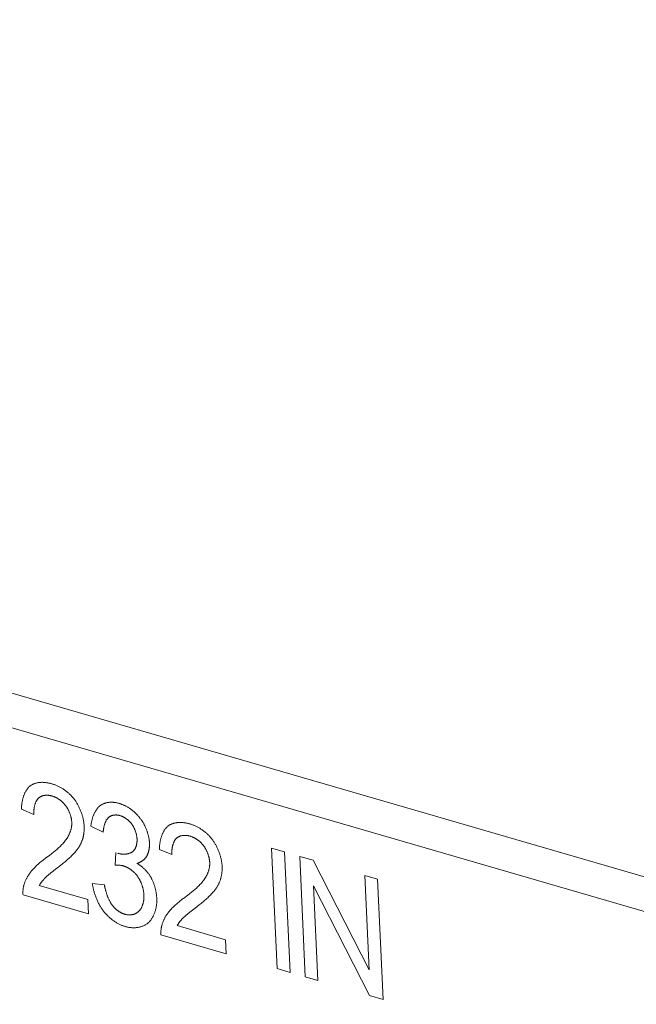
# Model space of a CAD drawing. Header units: millimetres. Extents: x 3925 to 5043, y -86 to 778.
# Tile 231 of 256: x 4869.21 to 4871.6, y 121.66 to 125.47. Entities that reach past the tile are written whole.
import ezdxf

# ---------------------------------------------------------------- set-up
doc = ezdxf.new("R2010")
doc.units = ezdxf.units.MM
doc.header["$LTSCALE"] = 46.255
doc.layers.add('H30K-IO-LABEDXF_CONTINUOUS_LINE', color=7, linetype='CONTINUOUS')
doc.layers.add('H30K-REAR-CODXF_CONTINUOUS_LINE', color=7, linetype='CONTINUOUS')

msp = doc.modelspace()

# ---------------------------------------------------------------- linework, layer by layer
at = {"layer": 'H30K-IO-LABEDXF_CONTINUOUS_LINE', "color": 7, "linetype": 'Continuous', "lineweight": 0}
for p, q in [((4869.2644, 122.3973), (4869.2161, 122.4171)), ((4869.5327, 122.3283), (4869.4852, 122.3523)), ((4869.3258, 122.2398), (4869.3324, 122.2449)), ((4869.5788, 122.2011), (4869.5817, 122.2497)), ((4869.7985, 122.242), (4869.7502, 122.2618)), ((4870.2059, 121.8001), (4870.1845, 122.2666)), ((4870.1845, 122.2666), (4870.2351, 122.2519)), ((4870.2351, 122.2519), (4870.2566, 121.7854)), ((4870.3154, 121.7683), (4870.294, 122.2347)), ((4870.294, 122.2347), (4870.3459, 122.2196)), ((4869.3628, 122.1961), (4869.3553, 122.1902)), ((4869.3703, 122.202), (4869.3628, 122.1961)), ((4870.3459, 122.2196), (4870.5631, 121.7952)), ((4869.3393, 122.178), (4869.334, 122.1739)), ((4869.3499, 122.1861), (4869.3393, 122.178)), ((4869.3553, 122.1902), (4869.3499, 122.1861)), ((4870.5631, 121.7952), (4870.5463, 122.1614)), ((4870.5463, 122.1614), (4870.5948, 122.1472)), ((4869.2853, 122.1219), (4869.4728, 122.0674)), ((4869.4907, 122.1303), (4869.5373, 122.1245)), ((4870.5644, 121.6959), (4870.3471, 122.1203)), ((4870.3471, 122.1203), (4870.364, 121.7542)), ((4870.5948, 122.1472), (4870.6163, 121.6808)), ((4869.4753, 122.0127), (4869.2224, 122.0862)), ((4869.8599, 122.0845), (4869.8665, 122.0895)), ((4869.4728, 122.0674), (4869.4753, 122.0127)), ((4869.9044, 122.0467), (4869.8969, 122.0407)), ((4869.8734, 122.0227), (4869.8681, 122.0186)), ((4869.8841, 122.0307), (4869.8734, 122.0227)), ((4869.8894, 122.0348), (4869.8841, 122.0307)), ((4869.8969, 122.0407), (4869.8894, 122.0348)), ((4869.8194, 121.9666), (4870.0069, 121.912)), ((4870.0094, 121.8573), (4869.7565, 121.9309)), ((4870.0069, 121.912), (4870.0094, 121.8573)), ((4870.2566, 121.7854), (4870.2059, 121.8001)), ((4870.364, 121.7542), (4870.3154, 121.7683)), ((4870.6163, 121.6808), (4870.5644, 121.6959))]:
    msp.add_line(p, q, dxfattribs=at)
for points in [[(4869.2161, 122.4171), (4869.2162, 122.42), (4869.2164, 122.4228), (4869.2166, 122.4256), (4869.2168, 122.4284), (4869.217, 122.4312), (4869.2173, 122.434), (4869.2177, 122.4368), (4869.218, 122.4396), (4869.2184, 122.4424), (4869.2189, 122.4451), (4869.2194, 122.4478), (4869.2199, 122.4505), (4869.2205, 122.4532), (4869.2211, 122.4559), (4869.2217, 122.4585), (4869.2224, 122.4611), (4869.2232, 122.4637), (4869.224, 122.4662), (4869.2248, 122.4687), (4869.2256, 122.4711), (4869.2266, 122.4736), (4869.2275, 122.4759), (4869.2285, 122.4783), (4869.2295, 122.4806), (4869.2306, 122.4828), (4869.2317, 122.485), (4869.2329, 122.4871), (4869.2341, 122.4892), (4869.2354, 122.4912), (4869.2367, 122.4932), (4869.238, 122.4951), (4869.2394, 122.497), (4869.2409, 122.4987), (4869.2424, 122.5005), (4869.2439, 122.5021), (4869.2455, 122.5037), (4869.2471, 122.5052), (4869.2488, 122.5066)], [(4869.2488, 122.5066), (4869.2506, 122.5081), (4869.2525, 122.5094), (4869.2545, 122.5107), (4869.2564, 122.5119), (4869.2585, 122.513), (4869.2606, 122.5141), (4869.2627, 122.5151), (4869.2648, 122.516), (4869.267, 122.5168), (4869.2693, 122.5176), (4869.2715, 122.5183), (4869.2738, 122.5189), (4869.2761, 122.5194), (4869.2785, 122.5199), (4869.2809, 122.5204), (4869.2833, 122.5207), (4869.2857, 122.521), (4869.2882, 122.5212), (4869.2907, 122.5214), (4869.2931, 122.5215), (4869.2957, 122.5216), (4869.2982, 122.5216), (4869.3007, 122.5215), (4869.3033, 122.5214), (4869.3058, 122.5212), (4869.3084, 122.521), (4869.311, 122.5207), (4869.3135, 122.5203), (4869.3161, 122.5199), (4869.3187, 122.5195), (4869.3213, 122.519), (4869.3238, 122.5185), (4869.3264, 122.5179), (4869.329, 122.5173), (4869.3315, 122.5166), (4869.3341, 122.5159)], [(4869.3341, 122.5159), (4869.3366, 122.5151), (4869.3391, 122.5143), (4869.3416, 122.5135), (4869.3441, 122.5126), (4869.3467, 122.5116), (4869.3492, 122.5106), (4869.3518, 122.5095), (4869.3544, 122.5084), (4869.357, 122.5072), (4869.3595, 122.506), (4869.3621, 122.5047), (4869.3647, 122.5033), (4869.3672, 122.502), (4869.3698, 122.5005), (4869.3723, 122.499), (4869.3749, 122.4975), (4869.3774, 122.4959), (4869.3799, 122.4942), (4869.3824, 122.4925), (4869.3849, 122.4908), (4869.3874, 122.489), (4869.3898, 122.4871), (4869.3922, 122.4852), (4869.3946, 122.4833), (4869.397, 122.4813), (4869.3993, 122.4792), (4869.4017, 122.4771), (4869.4039, 122.475), (4869.4062, 122.4727), (4869.4084, 122.4705), (4869.4106, 122.4682), (4869.4127, 122.4658), (4869.4148, 122.4634), (4869.4169, 122.461), (4869.4189, 122.4585), (4869.4209, 122.4559), (4869.4228, 122.4533)], [(4869.3352, 122.4686), (4869.3336, 122.4691), (4869.332, 122.4695), (4869.3304, 122.4698), (4869.3288, 122.4702), (4869.3273, 122.4705), (4869.3257, 122.4708), (4869.3241, 122.471), (4869.3225, 122.4712), (4869.3209, 122.4713), (4869.3193, 122.4715), (4869.3177, 122.4716), (4869.3162, 122.4716), (4869.3146, 122.4716), (4869.313, 122.4716), (4869.3115, 122.4715), (4869.3099, 122.4714), (4869.3084, 122.4713), (4869.3069, 122.4711), (4869.3054, 122.4709), (4869.3039, 122.4706), (4869.3024, 122.4703), (4869.301, 122.47), (4869.2995, 122.4696), (4869.2981, 122.4692), (4869.2967, 122.4687), (4869.2953, 122.4682), (4869.294, 122.4677), (4869.2926, 122.4671), (4869.2913, 122.4664), (4869.29, 122.4658), (4869.2888, 122.465), (4869.2876, 122.4643), (4869.2864, 122.4634), (4869.2852, 122.4626), (4869.2841, 122.4617), (4869.283, 122.4607), (4869.2819, 122.4597)], [(4869.3884, 122.4301), (4869.3872, 122.4317), (4869.386, 122.4333), (4869.3848, 122.4349), (4869.3835, 122.4364), (4869.3822, 122.4379), (4869.3809, 122.4394), (4869.3795, 122.4408), (4869.3782, 122.4422), (4869.3768, 122.4436), (4869.3753, 122.445), (4869.3739, 122.4463), (4869.3725, 122.4476), (4869.371, 122.4488), (4869.3695, 122.4501), (4869.368, 122.4513), (4869.3665, 122.4524), (4869.365, 122.4536), (4869.3635, 122.4547), (4869.3619, 122.4557), (4869.3604, 122.4568), (4869.3588, 122.4578), (4869.3572, 122.4587), (4869.3557, 122.4597), (4869.3541, 122.4606), (4869.3525, 122.4614), (4869.3509, 122.4623), (4869.3493, 122.4631), (4869.3477, 122.4638), (4869.3461, 122.4646), (4869.3446, 122.4653), (4869.343, 122.4659), (4869.3414, 122.4665), (4869.3398, 122.4671), (4869.3383, 122.4676), (4869.3367, 122.4682), (4869.3352, 122.4686)], [(4869.2819, 122.4597), (4869.2808, 122.4587), (4869.2798, 122.4576), (4869.2789, 122.4564), (4869.2779, 122.4552), (4869.277, 122.454), (4869.2762, 122.4527), (4869.2753, 122.4514), (4869.2745, 122.45), (4869.2738, 122.4486), (4869.273, 122.4472), (4869.2723, 122.4457), (4869.2716, 122.4442), (4869.271, 122.4426), (4869.2704, 122.4411), (4869.2698, 122.4395), (4869.2692, 122.4378), (4869.2687, 122.4361), (4869.2682, 122.4345), (4869.2678, 122.4327), (4869.2673, 122.431), (4869.2669, 122.4292), (4869.2666, 122.4275), (4869.2662, 122.4257), (4869.2659, 122.4238), (4869.2656, 122.422), (4869.2654, 122.4201), (4869.2651, 122.4183), (4869.2649, 122.4164), (4869.2648, 122.4145), (4869.2646, 122.4126), (4869.2645, 122.4107), (4869.2644, 122.4088), (4869.2644, 122.4069), (4869.2643, 122.405), (4869.2643, 122.4031), (4869.2643, 122.4011), (4869.2644, 122.3992), (4869.2644, 122.3973)], [(4869.4111, 122.3669), (4869.411, 122.3686), (4869.4108, 122.3705), (4869.4107, 122.3723), (4869.4104, 122.3741), (4869.4102, 122.376), (4869.4099, 122.3778), (4869.4096, 122.3797), (4869.4092, 122.3816), (4869.4089, 122.3835), (4869.4084, 122.3853), (4869.408, 122.3872), (4869.4075, 122.3891), (4869.407, 122.391), (4869.4064, 122.3929), (4869.4058, 122.3948), (4869.4052, 122.3967), (4869.4046, 122.3986), (4869.4039, 122.4005), (4869.4032, 122.4024), (4869.4025, 122.4042), (4869.4017, 122.4061), (4869.4009, 122.4079), (4869.4001, 122.4097), (4869.3993, 122.4115), (4869.3984, 122.4133), (4869.3975, 122.4151), (4869.3966, 122.4169), (4869.3957, 122.4186), (4869.3947, 122.4203), (4869.3937, 122.422), (4869.3927, 122.4237), (4869.3917, 122.4253), (4869.3906, 122.427), (4869.3895, 122.4285), (4869.3884, 122.4301)], [(4869.4228, 122.4533), (4869.4246, 122.4508), (4869.4263, 122.4483), (4869.428, 122.4457), (4869.4297, 122.443), (4869.4313, 122.4404), (4869.4329, 122.4376), (4869.4345, 122.4349), (4869.436, 122.4321), (4869.4375, 122.4293), (4869.4389, 122.4264), (4869.4403, 122.4235), (4869.4416, 122.4206), (4869.4429, 122.4176), (4869.4442, 122.4147), (4869.4454, 122.4117), (4869.4466, 122.4087), (4869.4477, 122.4057), (4869.4488, 122.4027), (4869.4498, 122.3996), (4869.4508, 122.3966), (4869.4517, 122.3935), (4869.4526, 122.3905), (4869.4534, 122.3874), (4869.4542, 122.3844), (4869.4549, 122.3813), (4869.4556, 122.3783), (4869.4562, 122.3753), (4869.4568, 122.3722), (4869.4573, 122.3692), (4869.4577, 122.3662), (4869.4581, 122.3633), (4869.4585, 122.3603), (4869.4588, 122.3574), (4869.459, 122.3545), (4869.4591, 122.3516)], [(4869.4852, 122.3523), (4869.4855, 122.3551), (4869.4859, 122.3578), (4869.4863, 122.3605), (4869.4867, 122.3632), (4869.4872, 122.3659), (4869.4877, 122.3685), (4869.4883, 122.3712), (4869.4889, 122.3738), (4869.4895, 122.3764), (4869.4902, 122.379), (4869.4909, 122.3815), (4869.4916, 122.3841), (4869.4924, 122.3866), (4869.4933, 122.389), (4869.4941, 122.3915), (4869.4951, 122.3939), (4869.496, 122.3962), (4869.497, 122.3986), (4869.498, 122.4008), (4869.4991, 122.4031), (4869.5002, 122.4053), (4869.5014, 122.4074), (4869.5026, 122.4096), (4869.5038, 122.4116), (4869.5051, 122.4136), (4869.5064, 122.4156), (4869.5078, 122.4175), (4869.5092, 122.4193), (4869.5107, 122.4211), (4869.5122, 122.4228), (4869.5137, 122.4245), (4869.5153, 122.4261), (4869.5169, 122.4276), (4869.5185, 122.4291), (4869.5202, 122.4304)], [(4869.5202, 122.4304), (4869.522, 122.4318), (4869.5237, 122.433), (4869.5255, 122.4342), (4869.5274, 122.4353), (4869.5293, 122.4363), (4869.5312, 122.4373), (4869.5332, 122.4382), (4869.5352, 122.4391), (4869.5373, 122.4399), (4869.5393, 122.4406), (4869.5415, 122.4413), (4869.5436, 122.4419), (4869.5458, 122.4424), (4869.5479, 122.4429), (4869.5502, 122.4433), (4869.5524, 122.4436), (4869.5546, 122.4439), (4869.5569, 122.4442), (4869.5592, 122.4443), (4869.5615, 122.4444), (4869.5638, 122.4445), (4869.5662, 122.4445), (4869.5685, 122.4444), (4869.5709, 122.4443), (4869.5732, 122.4441), (4869.5756, 122.4439), (4869.578, 122.4436), (4869.5804, 122.4433), (4869.5827, 122.4429), (4869.5851, 122.4424), (4869.5875, 122.4419), (4869.5899, 122.4414), (4869.5922, 122.4408), (4869.5946, 122.4401)], [(4869.5946, 122.4401), (4869.5968, 122.4394), (4869.599, 122.4387), (4869.6012, 122.438), (4869.6034, 122.4372), (4869.6056, 122.4363), (4869.6078, 122.4355), (4869.61, 122.4345), (4869.6122, 122.4336), (4869.6145, 122.4325), (4869.6167, 122.4315), (4869.6189, 122.4304), (4869.6211, 122.4292), (4869.6233, 122.428), (4869.6255, 122.4268), (4869.6276, 122.4255), (4869.6298, 122.4242), (4869.632, 122.4228), (4869.6341, 122.4214), (4869.6363, 122.42), (4869.6384, 122.4185), (4869.6405, 122.417), (4869.6426, 122.4154), (4869.6447, 122.4138), (4869.6468, 122.4121), (4869.6488, 122.4105), (4869.6509, 122.4087), (4869.6529, 122.407)], [(4869.5532, 122.385), (4869.5522, 122.384), (4869.5512, 122.3829), (4869.5502, 122.3818), (4869.5492, 122.3807), (4869.5483, 122.3796), (4869.5474, 122.3783), (4869.5466, 122.3771), (4869.5457, 122.3758), (4869.5449, 122.3745), (4869.5442, 122.3732), (4869.5434, 122.3718), (4869.5427, 122.3704), (4869.542, 122.3689), (4869.5413, 122.3674), (4869.5407, 122.3659), (4869.5401, 122.3644), (4869.5395, 122.3628), (4869.539, 122.3612), (4869.5384, 122.3596), (4869.5379, 122.358), (4869.5374, 122.3564), (4869.537, 122.3547), (4869.5365, 122.353), (4869.5361, 122.3513), (4869.5357, 122.3496), (4869.5354, 122.3479), (4869.535, 122.3461), (4869.5347, 122.3444), (4869.5344, 122.3426), (4869.5341, 122.3408), (4869.5338, 122.339), (4869.5336, 122.3373), (4869.5334, 122.3355), (4869.5332, 122.3337), (4869.533, 122.3319), (4869.5328, 122.3301), (4869.5327, 122.3283)], [(4869.5979, 122.3929), (4869.5965, 122.3932), (4869.5951, 122.3936), (4869.5937, 122.3939), (4869.5923, 122.3942), (4869.5909, 122.3945), (4869.5895, 122.3947), (4869.5881, 122.3948), (4869.5867, 122.395), (4869.5853, 122.3951), (4869.5839, 122.3952), (4869.5825, 122.3952), (4869.5811, 122.3952), (4869.5797, 122.3952), (4869.5784, 122.3951), (4869.577, 122.395), (4869.5756, 122.3948), (4869.5743, 122.3946), (4869.573, 122.3944), (4869.5717, 122.3942), (4869.5704, 122.3939), (4869.5691, 122.3935), (4869.5678, 122.3932), (4869.5666, 122.3928), (4869.5653, 122.3923), (4869.5641, 122.3918), (4869.5629, 122.3913), (4869.5617, 122.3908), (4869.5606, 122.3902), (4869.5595, 122.3895), (4869.5583, 122.3889), (4869.5573, 122.3882), (4869.5562, 122.3874), (4869.5552, 122.3866), (4869.5542, 122.3858), (4869.5532, 122.385)], [(4869.6439, 122.3591), (4869.6429, 122.3605), (4869.6419, 122.3619), (4869.6408, 122.3633), (4869.6397, 122.3646), (4869.6386, 122.3659), (4869.6374, 122.3672), (4869.6363, 122.3684), (4869.6351, 122.3697), (4869.6339, 122.3709), (4869.6327, 122.3721), (4869.6314, 122.3732), (4869.6302, 122.3744), (4869.6289, 122.3755), (4869.6276, 122.3766), (4869.6263, 122.3776), (4869.625, 122.3786), (4869.6237, 122.3796), (4869.6224, 122.3806), (4869.6211, 122.3815), (4869.6197, 122.3825), (4869.6184, 122.3833), (4869.617, 122.3842), (4869.6156, 122.385), (4869.6143, 122.3858), (4869.6129, 122.3866), (4869.6115, 122.3873), (4869.6102, 122.388), (4869.6088, 122.3887), (4869.6074, 122.3893), (4869.6061, 122.3899), (4869.6047, 122.3905), (4869.6033, 122.391), (4869.602, 122.3915), (4869.6006, 122.392), (4869.5993, 122.3925), (4869.5979, 122.3929)], [(4869.6529, 122.407), (4869.6545, 122.4055), (4869.6562, 122.404), (4869.6578, 122.4024), (4869.6595, 122.4008), (4869.6611, 122.3992), (4869.6627, 122.3976), (4869.6643, 122.3959), (4869.6659, 122.3942), (4869.6674, 122.3924), (4869.669, 122.3907), (4869.6705, 122.3889), (4869.672, 122.3871), (4869.6735, 122.3852), (4869.675, 122.3834), (4869.6765, 122.3815), (4869.6779, 122.3796), (4869.6793, 122.3776), (4869.6807, 122.3757), (4869.6821, 122.3737), (4869.6834, 122.3717), (4869.6847, 122.3697), (4869.686, 122.3676), (4869.6873, 122.3656), (4869.6885, 122.3635), (4869.6897, 122.3614), (4869.6909, 122.3593), (4869.692, 122.3572), (4869.6931, 122.355), (4869.6942, 122.3529), (4869.6952, 122.3507)], [(4869.3921, 122.3042), (4869.393, 122.3056), (4869.394, 122.307), (4869.3949, 122.3084), (4869.3957, 122.3099), (4869.3966, 122.3113), (4869.3975, 122.3128), (4869.3983, 122.3143), (4869.3991, 122.3159), (4869.3999, 122.3174), (4869.4007, 122.319), (4869.4015, 122.3206), (4869.4022, 122.3222), (4869.403, 122.3239), (4869.4037, 122.3255), (4869.4043, 122.3272), (4869.405, 122.3289), (4869.4056, 122.3307), (4869.4062, 122.3324), (4869.4068, 122.3342), (4869.4073, 122.3359), (4869.4078, 122.3377), (4869.4083, 122.3396), (4869.4087, 122.3414), (4869.4091, 122.3433), (4869.4095, 122.3451), (4869.4099, 122.347), (4869.4102, 122.3489), (4869.4104, 122.3509), (4869.4107, 122.3528), (4869.4108, 122.3548), (4869.411, 122.3567), (4869.4111, 122.3587), (4869.4112, 122.3607), (4869.4112, 122.3628), (4869.4111, 122.3648), (4869.4111, 122.3669)], [(4869.4591, 122.3516), (4869.4592, 122.3492), (4869.4593, 122.3469), (4869.4593, 122.3446), (4869.4593, 122.3423), (4869.4593, 122.34), (4869.4592, 122.3377), (4869.4591, 122.3354), (4869.4589, 122.3331), (4869.4587, 122.3309), (4869.4585, 122.3286), (4869.4583, 122.3264), (4869.458, 122.3242), (4869.4577, 122.322), (4869.4573, 122.3198), (4869.457, 122.3177), (4869.4566, 122.3155), (4869.4561, 122.3134), (4869.4557, 122.3113), (4869.4552, 122.3093), (4869.4547, 122.3072), (4869.4541, 122.3052), (4869.4535, 122.3032), (4869.4529, 122.3012), (4869.4523, 122.2993)], [(4869.6639, 122.3019), (4869.6638, 122.3035), (4869.6637, 122.3051), (4869.6635, 122.3068), (4869.6633, 122.3084), (4869.6631, 122.3101), (4869.6629, 122.3118), (4869.6626, 122.3135), (4869.6623, 122.3152), (4869.6619, 122.3169), (4869.6616, 122.3186), (4869.6612, 122.3203), (4869.6608, 122.322), (4869.6603, 122.3237), (4869.6598, 122.3255), (4869.6593, 122.3272), (4869.6588, 122.3289), (4869.6582, 122.3306), (4869.6577, 122.3323), (4869.657, 122.334), (4869.6564, 122.3357), (4869.6557, 122.3373), (4869.6551, 122.339), (4869.6543, 122.3407), (4869.6536, 122.3423), (4869.6528, 122.3439), (4869.6521, 122.3455), (4869.6512, 122.3471), (4869.6504, 122.3487), (4869.6496, 122.3503), (4869.6487, 122.3518), (4869.6478, 122.3533), (4869.6468, 122.3548), (4869.6459, 122.3563), (4869.6449, 122.3577), (4869.6439, 122.3591)], [(4869.6952, 122.3507), (4869.6962, 122.3485), (4869.6972, 122.3463), (4869.6982, 122.3441), (4869.6991, 122.3419), (4869.7, 122.3396), (4869.7009, 122.3373), (4869.7017, 122.335), (4869.7026, 122.3328), (4869.7034, 122.3305), (4869.7041, 122.3281), (4869.7048, 122.3258), (4869.7055, 122.3235), (4869.7062, 122.3212), (4869.7068, 122.3188), (4869.7074, 122.3165), (4869.708, 122.3142), (4869.7085, 122.3118), (4869.709, 122.3095), (4869.7095, 122.3072), (4869.7099, 122.3049), (4869.7103, 122.3026), (4869.7106, 122.3003), (4869.7109, 122.298), (4869.7112, 122.2957), (4869.7115, 122.2934), (4869.7117, 122.2911), (4869.7118, 122.2889), (4869.7119, 122.2866)], [(4869.7502, 122.2618), (4869.7503, 122.2646), (4869.7505, 122.2674), (4869.7507, 122.2703), (4869.7509, 122.2731), (4869.7511, 122.2759), (4869.7514, 122.2787), (4869.7518, 122.2815), (4869.7521, 122.2842), (4869.7525, 122.287), (4869.753, 122.2897), (4869.7535, 122.2925), (4869.754, 122.2952), (4869.7546, 122.2979), (4869.7552, 122.3005), (4869.7559, 122.3031), (4869.7565, 122.3057), (4869.7573, 122.3083), (4869.7581, 122.3108), (4869.7589, 122.3133), (4869.7598, 122.3158), (4869.7607, 122.3182), (4869.7616, 122.3206), (4869.7626, 122.3229), (4869.7636, 122.3252), (4869.7647, 122.3275), (4869.7658, 122.3296), (4869.767, 122.3318), (4869.7682, 122.3339), (4869.7695, 122.3359), (4869.7708, 122.3379), (4869.7721, 122.3398), (4869.7735, 122.3416), (4869.775, 122.3434), (4869.7765, 122.3451), (4869.778, 122.3468), (4869.7796, 122.3483), (4869.7812, 122.3498), (4869.7829, 122.3513)], [(4869.7829, 122.3513), (4869.7847, 122.3527), (4869.7866, 122.3541), (4869.7886, 122.3554), (4869.7905, 122.3566), (4869.7926, 122.3577), (4869.7947, 122.3587), (4869.7968, 122.3597), (4869.7989, 122.3606), (4869.8011, 122.3615), (4869.8034, 122.3622), (4869.8056, 122.3629), (4869.8079, 122.3635), (4869.8102, 122.3641), (4869.8126, 122.3646), (4869.815, 122.365), (4869.8174, 122.3654), (4869.8198, 122.3657), (4869.8223, 122.3659), (4869.8248, 122.3661), (4869.8272, 122.3662), (4869.8298, 122.3662), (4869.8323, 122.3662), (4869.8348, 122.3661), (4869.8374, 122.366), (4869.8399, 122.3658), (4869.8425, 122.3656), (4869.8451, 122.3653), (4869.8476, 122.365), (4869.8502, 122.3646), (4869.8528, 122.3642), (4869.8554, 122.3637), (4869.8579, 122.3631), (4869.8605, 122.3626), (4869.8631, 122.3619), (4869.8656, 122.3613), (4869.8682, 122.3605)], [(4869.8682, 122.3605), (4869.8707, 122.3598), (4869.8732, 122.359), (4869.8757, 122.3581), (4869.8782, 122.3572), (4869.8808, 122.3562), (4869.8834, 122.3552), (4869.8859, 122.3541), (4869.8885, 122.353), (4869.8911, 122.3518), (4869.8936, 122.3506), (4869.8962, 122.3493), (4869.8988, 122.348), (4869.9013, 122.3466), (4869.9039, 122.3452), (4869.9064, 122.3437), (4869.909, 122.3421), (4869.9115, 122.3405), (4869.914, 122.3389), (4869.9165, 122.3372), (4869.919, 122.3354), (4869.9215, 122.3336), (4869.9239, 122.3318), (4869.9263, 122.3299), (4869.9287, 122.3279), (4869.9311, 122.3259), (4869.9334, 122.3239), (4869.9358, 122.3218), (4869.938, 122.3196), (4869.9403, 122.3174), (4869.9425, 122.3151), (4869.9447, 122.3128), (4869.9468, 122.3105), (4869.9489, 122.3081), (4869.951, 122.3056), (4869.953, 122.3031), (4869.955, 122.3006), (4869.9569, 122.298)], [(4869.8693, 122.3133), (4869.8677, 122.3137), (4869.8661, 122.3141), (4869.8645, 122.3145), (4869.863, 122.3148), (4869.8614, 122.3151), (4869.8598, 122.3154), (4869.8582, 122.3156), (4869.8566, 122.3158), (4869.855, 122.316), (4869.8534, 122.3161), (4869.8518, 122.3162), (4869.8503, 122.3163), (4869.8487, 122.3163), (4869.8471, 122.3163), (4869.8456, 122.3162), (4869.844, 122.3161), (4869.8425, 122.316), (4869.841, 122.3158), (4869.8395, 122.3156), (4869.838, 122.3153), (4869.8365, 122.315), (4869.8351, 122.3147), (4869.8336, 122.3143), (4869.8322, 122.3139), (4869.8308, 122.3134), (4869.8294, 122.3129), (4869.8281, 122.3123), (4869.8267, 122.3117), (4869.8254, 122.3111), (4869.8241, 122.3104), (4869.8229, 122.3097), (4869.8217, 122.3089), (4869.8205, 122.3081), (4869.8193, 122.3072), (4869.8182, 122.3063), (4869.8171, 122.3054), (4869.816, 122.3044)], [(4869.9225, 122.2748), (4869.9213, 122.2764), (4869.9201, 122.278), (4869.9189, 122.2795), (4869.9176, 122.281), (4869.9163, 122.2825), (4869.915, 122.284), (4869.9136, 122.2855), (4869.9123, 122.2869), (4869.9109, 122.2882), (4869.9094, 122.2896), (4869.908, 122.2909), (4869.9066, 122.2922), (4869.9051, 122.2935), (4869.9036, 122.2947), (4869.9021, 122.2959), (4869.9006, 122.2971), (4869.8991, 122.2982), (4869.8976, 122.2993), (4869.896, 122.3004), (4869.8945, 122.3014), (4869.8929, 122.3024), (4869.8913, 122.3034), (4869.8898, 122.3043), (4869.8882, 122.3052), (4869.8866, 122.3061), (4869.885, 122.3069), (4869.8834, 122.3077), (4869.8818, 122.3085), (4869.8803, 122.3092), (4869.8787, 122.3099), (4869.8771, 122.3106), (4869.8755, 122.3112), (4869.8739, 122.3118), (4869.8724, 122.3123), (4869.8708, 122.3128), (4869.8693, 122.3133)], [(4869.3324, 122.2449), (4869.3357, 122.2474), (4869.339, 122.25), (4869.3423, 122.2526), (4869.3455, 122.2552), (4869.3487, 122.2578), (4869.3519, 122.2605), (4869.3551, 122.2633), (4869.3582, 122.2661), (4869.3613, 122.2689), (4869.3644, 122.2718), (4869.3674, 122.2747), (4869.3704, 122.2777), (4869.3733, 122.2808), (4869.3762, 122.2839), (4869.379, 122.2871), (4869.3817, 122.2904), (4869.3844, 122.2937), (4869.3871, 122.2971), (4869.3896, 122.3006), (4869.3921, 122.3042)], [(4869.4523, 122.2993), (4869.4515, 122.297), (4869.4507, 122.2948), (4869.4498, 122.2926), (4869.4489, 122.2904), (4869.448, 122.2883), (4869.4471, 122.2862), (4869.4461, 122.2841), (4869.445, 122.2821), (4869.444, 122.28), (4869.4429, 122.278), (4869.4418, 122.2761), (4869.4406, 122.2741), (4869.4394, 122.2722), (4869.4382, 122.2704), (4869.437, 122.2685), (4869.4358, 122.2667), (4869.4345, 122.2649), (4869.4332, 122.2631), (4869.4319, 122.2613), (4869.4306, 122.2596), (4869.4293, 122.2579), (4869.4279, 122.2562), (4869.4265, 122.2545), (4869.4252, 122.2528), (4869.4238, 122.2512)], [(4869.6426, 122.2502), (4869.6436, 122.2508), (4869.6446, 122.2514), (4869.6456, 122.2521), (4869.6465, 122.2528), (4869.6474, 122.2535), (4869.6483, 122.2543), (4869.6492, 122.2552), (4869.6501, 122.2561), (4869.6509, 122.257), (4869.6517, 122.2579), (4869.6525, 122.2589), (4869.6533, 122.26), (4869.654, 122.261), (4869.6547, 122.2621), (4869.6554, 122.2633), (4869.6561, 122.2644), (4869.6567, 122.2656), (4869.6573, 122.2669), (4869.6579, 122.2681), (4869.6585, 122.2694), (4869.659, 122.2707), (4869.6595, 122.272), (4869.66, 122.2734), (4869.6605, 122.2748), (4869.6609, 122.2762), (4869.6613, 122.2776), (4869.6617, 122.279), (4869.662, 122.2805), (4869.6623, 122.2819), (4869.6626, 122.2834), (4869.6629, 122.2849), (4869.6631, 122.2864), (4869.6633, 122.2879), (4869.6635, 122.2895), (4869.6636, 122.291), (4869.6638, 122.2925), (4869.6639, 122.2941), (4869.6639, 122.2956), (4869.664, 122.2972), (4869.664, 122.2988), (4869.6639, 122.3003), (4869.6639, 122.3019)], [(4869.7119, 122.2866), (4869.712, 122.2847), (4869.7121, 122.2827), (4869.7121, 122.2807), (4869.712, 122.2788), (4869.712, 122.2768), (4869.7119, 122.2749), (4869.7118, 122.273), (4869.7116, 122.2711), (4869.7114, 122.2692), (4869.7112, 122.2673), (4869.711, 122.2654), (4869.7107, 122.2636), (4869.7104, 122.2618), (4869.71, 122.2599), (4869.7096, 122.2582), (4869.7092, 122.2564), (4869.7088, 122.2546), (4869.7083, 122.2529), (4869.7078, 122.2512), (4869.7073, 122.2495), (4869.7067, 122.2478), (4869.7061, 122.2462), (4869.7055, 122.2446), (4869.7049, 122.243), (4869.7042, 122.2415), (4869.7035, 122.24), (4869.7028, 122.2385), (4869.702, 122.2371), (4869.7012, 122.2356)], [(4869.816, 122.3044), (4869.815, 122.3033), (4869.8139, 122.3022), (4869.813, 122.3011), (4869.812, 122.2999), (4869.8111, 122.2986), (4869.8103, 122.2974), (4869.8094, 122.296), (4869.8086, 122.2947), (4869.8079, 122.2933), (4869.8071, 122.2918), (4869.8064, 122.2903), (4869.8057, 122.2888), (4869.8051, 122.2873), (4869.8045, 122.2857), (4869.8039, 122.2841), (4869.8033, 122.2825), (4869.8028, 122.2808), (4869.8023, 122.2791), (4869.8019, 122.2774), (4869.8015, 122.2756), (4869.801, 122.2739), (4869.8007, 122.2721), (4869.8003, 122.2703), (4869.8, 122.2685), (4869.7997, 122.2666), (4869.7995, 122.2648), (4869.7993, 122.2629), (4869.7991, 122.2611), (4869.7989, 122.2592), (4869.7987, 122.2573), (4869.7986, 122.2554), (4869.7985, 122.2535), (4869.7985, 122.2515), (4869.7984, 122.2496), (4869.7984, 122.2477), (4869.7984, 122.2458), (4869.7985, 122.2439), (4869.7985, 122.242)], [(4869.9452, 122.2115), (4869.9451, 122.2133), (4869.9449, 122.2151), (4869.9448, 122.2169), (4869.9446, 122.2188), (4869.9443, 122.2206), (4869.944, 122.2225), (4869.9437, 122.2243), (4869.9433, 122.2262), (4869.943, 122.2281), (4869.9425, 122.23), (4869.9421, 122.2319), (4869.9416, 122.2338), (4869.9411, 122.2357), (4869.9405, 122.2376), (4869.9399, 122.2395), (4869.9393, 122.2414), (4869.9387, 122.2432), (4869.938, 122.2451), (4869.9373, 122.247), (4869.9366, 122.2489), (4869.9358, 122.2507), (4869.935, 122.2526), (4869.9342, 122.2544), (4869.9334, 122.2562), (4869.9325, 122.258), (4869.9316, 122.2598), (4869.9307, 122.2615), (4869.9298, 122.2633), (4869.9288, 122.265), (4869.9278, 122.2667), (4869.9268, 122.2684), (4869.9258, 122.27), (4869.9247, 122.2716), (4869.9236, 122.2732), (4869.9225, 122.2748)], [(4869.9569, 122.298), (4869.9587, 122.2955), (4869.9604, 122.2929), (4869.9621, 122.2903), (4869.9638, 122.2877), (4869.9654, 122.285), (4869.967, 122.2823), (4869.9686, 122.2795), (4869.9701, 122.2767), (4869.9716, 122.2739), (4869.973, 122.271), (4869.9744, 122.2682), (4869.9757, 122.2652), (4869.977, 122.2623), (4869.9783, 122.2593), (4869.9795, 122.2564), (4869.9807, 122.2534), (4869.9818, 122.2503), (4869.9829, 122.2473), (4869.9839, 122.2443), (4869.9849, 122.2412), (4869.9858, 122.2382), (4869.9867, 122.2351), (4869.9875, 122.2321), (4869.9883, 122.229), (4869.989, 122.226), (4869.9897, 122.2229), (4869.9903, 122.2199), (4869.9909, 122.2169), (4869.9914, 122.2139), (4869.9918, 122.2109), (4869.9922, 122.2079), (4869.9926, 122.2049), (4869.9929, 122.202), (4869.9931, 122.1991), (4869.9932, 122.1962)], [(4869.2545, 122.1774), (4869.257, 122.1804), (4869.2597, 122.1834), (4869.2624, 122.1864), (4869.2651, 122.1893), (4869.2678, 122.1921), (4869.2706, 122.1949), (4869.2735, 122.1977), (4869.2763, 122.2003), (4869.2792, 122.203), (4869.2822, 122.2056), (4869.2851, 122.2082), (4869.2881, 122.2107), (4869.2911, 122.2132), (4869.2941, 122.2157), (4869.2972, 122.2181), (4869.3002, 122.2205), (4869.3033, 122.2229), (4869.3064, 122.2252), (4869.3095, 122.2276), (4869.3258, 122.2398)], [(4869.4238, 122.2512), (4869.4205, 122.2475), (4869.4172, 122.2439), (4869.4138, 122.2404), (4869.4104, 122.2369), (4869.4069, 122.2335), (4869.4034, 122.2302), (4869.3998, 122.2269), (4869.3962, 122.2236), (4869.3926, 122.2204), (4869.3889, 122.2173), (4869.3853, 122.2142), (4869.3816, 122.2111), (4869.3778, 122.208), (4869.3741, 122.205), (4869.3703, 122.202)], [(4869.5893, 122.2469), (4869.5912, 122.2463), (4869.5932, 122.2458), (4869.5951, 122.2454), (4869.5971, 122.245), (4869.599, 122.2446), (4869.601, 122.2443), (4869.6029, 122.244), (4869.6049, 122.2438), (4869.6068, 122.2437), (4869.6087, 122.2435), (4869.6106, 122.2435), (4869.6125, 122.2434), (4869.6144, 122.2434), (4869.6163, 122.2435), (4869.6182, 122.2436), (4869.6201, 122.2438), (4869.6219, 122.244), (4869.6237, 122.2442), (4869.6256, 122.2445), (4869.6274, 122.2449), (4869.6291, 122.2453), (4869.6309, 122.2457), (4869.6326, 122.2462), (4869.6344, 122.2468), (4869.636, 122.2474), (4869.6377, 122.248), (4869.6394, 122.2487), (4869.641, 122.2494), (4869.6426, 122.2502)], [(4869.7012, 122.2356), (4869.7004, 122.2342), (4869.6995, 122.2329), (4869.6986, 122.2316), (4869.6976, 122.2303), (4869.6967, 122.229), (4869.6957, 122.2278), (4869.6946, 122.2266), (4869.6936, 122.2254), (4869.6925, 122.2243), (4869.6914, 122.2232), (4869.6903, 122.2221), (4869.6891, 122.2211), (4869.6879, 122.2201), (4869.6867, 122.2191), (4869.6855, 122.2182), (4869.6842, 122.2173), (4869.683, 122.2165), (4869.6817, 122.2156), (4869.6804, 122.2148), (4869.679, 122.2141), (4869.6777, 122.2133), (4869.6764, 122.2126), (4869.675, 122.2119), (4869.6736, 122.2113), (4869.6722, 122.2107), (4869.6708, 122.2101), (4869.6694, 122.2096), (4869.668, 122.209), (4869.6665, 122.2086), (4869.6651, 122.2081), (4869.6636, 122.2077)], [(4869.6116, 122.1979), (4869.6102, 122.1982), (4869.6088, 122.1986), (4869.6074, 122.1989), (4869.6061, 122.1992), (4869.6047, 122.1995), (4869.6033, 122.1998), (4869.6019, 122.2), (4869.6005, 122.2002), (4869.5991, 122.2004), (4869.5977, 122.2006), (4869.5964, 122.2007), (4869.595, 122.2008), (4869.5936, 122.2009), (4869.5923, 122.201), (4869.5909, 122.2011), (4869.5895, 122.2011), (4869.5882, 122.2011), (4869.5868, 122.2012), (4869.5855, 122.2012), (4869.5841, 122.2012), (4869.5828, 122.2012), (4869.5814, 122.2011), (4869.5801, 122.2011), (4869.5788, 122.2011)], [(4869.6665, 122.1566), (4869.6653, 122.1583), (4869.664, 122.16), (4869.6628, 122.1616), (4869.6615, 122.1632), (4869.6601, 122.1648), (4869.6588, 122.1664), (4869.6574, 122.1679), (4869.656, 122.1694), (4869.6546, 122.1709), (4869.6531, 122.1724), (4869.6516, 122.1738), (4869.6502, 122.1752), (4869.6486, 122.1765), (4869.6471, 122.1779), (4869.6456, 122.1791), (4869.644, 122.1804), (4869.6425, 122.1816), (4869.6409, 122.1828), (4869.6393, 122.184), (4869.6377, 122.1851), (4869.6361, 122.1862), (4869.6345, 122.1872), (4869.6328, 122.1883), (4869.6312, 122.1892), (4869.6296, 122.1902), (4869.6279, 122.1911), (4869.6263, 122.1919), (4869.6246, 122.1928), (4869.623, 122.1935), (4869.6214, 122.1943), (4869.6197, 122.195), (4869.6181, 122.1956), (4869.6165, 122.1963), (4869.6148, 122.1968), (4869.6132, 122.1974), (4869.6116, 122.1979)], [(4869.6636, 122.2077), (4869.6654, 122.2067), (4869.6672, 122.2056), (4869.669, 122.2045), (4869.6708, 122.2033), (4869.6726, 122.2021), (4869.6744, 122.2009), (4869.6762, 122.1996), (4869.678, 122.1983), (4869.6797, 122.1969), (4869.6815, 122.1955), (4869.6832, 122.1941), (4869.685, 122.1926), (4869.6867, 122.1911), (4869.6884, 122.1896), (4869.6901, 122.188), (4869.6918, 122.1864), (4869.6935, 122.1848), (4869.6951, 122.1831), (4869.6967, 122.1814), (4869.6984, 122.1797), (4869.6999, 122.1779), (4869.7015, 122.1762), (4869.703, 122.1743), (4869.7046, 122.1725), (4869.7061, 122.1706), (4869.7075, 122.1687), (4869.709, 122.1668), (4869.7104, 122.1649), (4869.7117, 122.1629), (4869.7131, 122.1609), (4869.7144, 122.1589), (4869.7157, 122.1569), (4869.7169, 122.1548), (4869.7181, 122.1527)], [(4869.9262, 122.1489), (4869.9271, 122.1502), (4869.9281, 122.1516), (4869.929, 122.1531), (4869.9298, 122.1545), (4869.9307, 122.156), (4869.9316, 122.1575), (4869.9324, 122.159), (4869.9332, 122.1605), (4869.934, 122.1621), (4869.9348, 122.1637), (4869.9356, 122.1653), (4869.9363, 122.1669), (4869.9371, 122.1685), (4869.9378, 122.1702), (4869.9384, 122.1719), (4869.9391, 122.1736), (4869.9397, 122.1753), (4869.9403, 122.1771), (4869.9409, 122.1788), (4869.9414, 122.1806), (4869.9419, 122.1824), (4869.9424, 122.1842), (4869.9428, 122.1861), (4869.9432, 122.1879), (4869.9436, 122.1898), (4869.944, 122.1917), (4869.9443, 122.1936), (4869.9445, 122.1955), (4869.9448, 122.1975), (4869.9449, 122.1994), (4869.9451, 122.2014), (4869.9452, 122.2034), (4869.9453, 122.2054), (4869.9453, 122.2074), (4869.9452, 122.2095), (4869.9452, 122.2115)], [(4869.9932, 122.1962), (4869.9933, 122.1939), (4869.9934, 122.1916), (4869.9934, 122.1892), (4869.9934, 122.1869), (4869.9934, 122.1846), (4869.9933, 122.1823), (4869.9932, 122.18), (4869.993, 122.1778), (4869.9928, 122.1755), (4869.9926, 122.1733), (4869.9924, 122.1711), (4869.9921, 122.1688), (4869.9918, 122.1667), (4869.9915, 122.1645), (4869.9911, 122.1623), (4869.9907, 122.1602), (4869.9902, 122.1581), (4869.9898, 122.156), (4869.9893, 122.1539), (4869.9888, 122.1519), (4869.9882, 122.1498), (4869.9876, 122.1478), (4869.987, 122.1459), (4869.9864, 122.1439)], [(4869.2261, 122.1244), (4869.2269, 122.127), (4869.2277, 122.1295), (4869.2285, 122.132), (4869.2294, 122.1345), (4869.2304, 122.137), (4869.2313, 122.1394), (4869.2324, 122.1417), (4869.2334, 122.1441), (4869.2345, 122.1464), (4869.2356, 122.1487), (4869.2368, 122.1509), (4869.238, 122.1532), (4869.2392, 122.1554), (4869.2404, 122.1575), (4869.2417, 122.1596), (4869.243, 122.1617), (4869.2444, 122.1638), (4869.2458, 122.1658), (4869.2471, 122.1678), (4869.2486, 122.1698), (4869.25, 122.1717), (4869.2515, 122.1736), (4869.2529, 122.1755), (4869.2545, 122.1774)], [(4869.334, 122.1739), (4869.3313, 122.1719), (4869.3287, 122.1698), (4869.3261, 122.1677), (4869.3235, 122.1656), (4869.3209, 122.1634), (4869.3184, 122.1612), (4869.3158, 122.159), (4869.3133, 122.1567), (4869.3109, 122.1544), (4869.3084, 122.1521), (4869.306, 122.1497), (4869.3037, 122.1472)], [(4869.6907, 122.0853), (4869.6906, 122.0873), (4869.6904, 122.0892), (4869.6903, 122.0912), (4869.69, 122.0932), (4869.6898, 122.0953), (4869.6895, 122.0973), (4869.6892, 122.0993), (4869.6888, 122.1014), (4869.6885, 122.1034), (4869.688, 122.1055), (4869.6876, 122.1076), (4869.6871, 122.1096), (4869.6866, 122.1117), (4869.6861, 122.1138), (4869.6855, 122.1159), (4869.6849, 122.1179), (4869.6842, 122.12), (4869.6836, 122.1221), (4869.6829, 122.1241), (4869.6821, 122.1262), (4869.6814, 122.1282), (4869.6806, 122.1302), (4869.6798, 122.1322), (4869.6789, 122.1342), (4869.678, 122.1362), (4869.6771, 122.1382), (4869.6762, 122.1401), (4869.6752, 122.1421), (4869.6742, 122.144), (4869.6732, 122.1459), (4869.6722, 122.1477), (4869.6711, 122.1496), (4869.67, 122.1514), (4869.6688, 122.1531), (4869.6677, 122.1549), (4869.6665, 122.1566)], [(4869.2224, 122.0862), (4869.2223, 122.088), (4869.2222, 122.0897), (4869.2222, 122.0915), (4869.2221, 122.0932), (4869.2221, 122.095), (4869.2221, 122.0967), (4869.2222, 122.0985), (4869.2222, 122.1002), (4869.2223, 122.1019), (4869.2224, 122.1036), (4869.2226, 122.1053), (4869.2227, 122.107), (4869.2229, 122.1086), (4869.2231, 122.1103), (4869.2234, 122.1119), (4869.2236, 122.1135), (4869.2239, 122.1151), (4869.2242, 122.1167), (4869.2245, 122.1183), (4869.2249, 122.1199), (4869.2253, 122.1214), (4869.2257, 122.1229), (4869.2261, 122.1244)], [(4869.3037, 122.1472), (4869.3025, 122.146), (4869.3014, 122.1447), (4869.3002, 122.1434), (4869.2991, 122.1421), (4869.298, 122.1408), (4869.2969, 122.1395), (4869.2959, 122.1381), (4869.2948, 122.1368), (4869.2938, 122.1354), (4869.2927, 122.134), (4869.2917, 122.1325), (4869.2908, 122.1311), (4869.2898, 122.1296), (4869.2888, 122.1281), (4869.2879, 122.1266), (4869.287, 122.1251), (4869.2861, 122.1235), (4869.2853, 122.1219)], [(4869.533, 122.0243), (4869.5311, 122.027), (4869.5291, 122.0297), (4869.5273, 122.0325), (4869.5254, 122.0353), (4869.5236, 122.0381), (4869.5218, 122.041), (4869.5201, 122.044), (4869.5184, 122.0469), (4869.5167, 122.0499), (4869.5151, 122.053), (4869.5136, 122.0561), (4869.512, 122.0592), (4869.5106, 122.0623), (4869.5091, 122.0654), (4869.5077, 122.0686), (4869.5064, 122.0718), (4869.5051, 122.075), (4869.5038, 122.0783), (4869.5026, 122.0815), (4869.5015, 122.0848), (4869.5004, 122.088), (4869.4993, 122.0913), (4869.4983, 122.0946), (4869.4974, 122.0979), (4869.4965, 122.1012), (4869.4956, 122.1044), (4869.4948, 122.1077), (4869.494, 122.111), (4869.4934, 122.1142), (4869.4927, 122.1175), (4869.4921, 122.1207), (4869.4916, 122.1239), (4869.4911, 122.1271), (4869.4907, 122.1303)], [(4869.5373, 122.1245), (4869.5377, 122.1223), (4869.5382, 122.1201), (4869.5387, 122.1179), (4869.5392, 122.1157), (4869.5397, 122.1135), (4869.5402, 122.1113), (4869.5407, 122.1091), (4869.5413, 122.1068), (4869.5419, 122.1046), (4869.5425, 122.1024), (4869.5431, 122.1002), (4869.5437, 122.0979), (4869.5444, 122.0957), (4869.5451, 122.0935), (4869.5458, 122.0913), (4869.5465, 122.0891), (4869.5473, 122.0869), (4869.548, 122.0847), (4869.5488, 122.0825), (4869.5497, 122.0803), (4869.5505, 122.0781), (4869.5514, 122.076), (4869.5523, 122.0738), (4869.5532, 122.0717), (4869.5542, 122.0696), (4869.5551, 122.0675), (4869.5562, 122.0655), (4869.5572, 122.0634), (4869.5583, 122.0614), (4869.5594, 122.0594), (4869.5605, 122.0574), (4869.5616, 122.0555), (4869.5628, 122.0535), (4869.5641, 122.0516), (4869.5653, 122.0498), (4869.5666, 122.0479), (4869.5679, 122.0461)], [(4869.7181, 122.1527), (4869.7193, 122.1506), (4869.7205, 122.1483), (4869.7216, 122.1461), (4869.7227, 122.1438), (4869.7238, 122.1416), (4869.7248, 122.1393), (4869.7258, 122.1369), (4869.7268, 122.1346), (4869.7277, 122.1322), (4869.7286, 122.1299), (4869.7295, 122.1275), (4869.7303, 122.1251), (4869.7311, 122.1227), (4869.7319, 122.1203), (4869.7326, 122.1179), (4869.7333, 122.1154), (4869.7339, 122.113), (4869.7346, 122.1106), (4869.7352, 122.1081), (4869.7357, 122.1057), (4869.7362, 122.1032), (4869.7367, 122.1008), (4869.7372, 122.0983), (4869.7376, 122.0959), (4869.738, 122.0935), (4869.7384, 122.091), (4869.7387, 122.0886), (4869.739, 122.0862), (4869.7393, 122.0838), (4869.7396, 122.0814), (4869.7398, 122.0791), (4869.74, 122.0767), (4869.7401, 122.0744), (4869.7402, 122.0721)], [(4869.8665, 122.0895), (4869.8698, 122.0921), (4869.8731, 122.0946), (4869.8764, 122.0972), (4869.8796, 122.0998), (4869.8828, 122.1025), (4869.886, 122.1052), (4869.8892, 122.1079), (4869.8923, 122.1107), (4869.8954, 122.1135), (4869.8985, 122.1164), (4869.9015, 122.1194), (4869.9045, 122.1224), (4869.9074, 122.1254), (4869.9103, 122.1285), (4869.9131, 122.1317), (4869.9158, 122.135), (4869.9185, 122.1384), (4869.9212, 122.1418), (4869.9237, 122.1453), (4869.9262, 122.1489)], [(4869.9864, 122.1439), (4869.9856, 122.1417), (4869.9848, 122.1394), (4869.9839, 122.1372), (4869.983, 122.1351), (4869.9821, 122.1329), (4869.9812, 122.1308), (4869.9802, 122.1288), (4869.9791, 122.1267), (4869.9781, 122.1247), (4869.977, 122.1227), (4869.9759, 122.1207), (4869.9747, 122.1188), (4869.9735, 122.1169), (4869.9724, 122.115), (4869.9711, 122.1132), (4869.9699, 122.1113), (4869.9686, 122.1095), (4869.9673, 122.1077), (4869.966, 122.106), (4869.9647, 122.1042), (4869.9634, 122.1025), (4869.962, 122.1008), (4869.9607, 122.0991), (4869.9593, 122.0975), (4869.9579, 122.0959)], [(4869.6712, 122.0225), (4869.6723, 122.0237), (4869.6734, 122.0249), (4869.6745, 122.0262), (4869.6756, 122.0276), (4869.6766, 122.029), (4869.6776, 122.0304), (4869.6785, 122.0319), (4869.6794, 122.0334), (4869.6803, 122.0349), (4869.6812, 122.0365), (4869.682, 122.0382), (4869.6828, 122.0398), (4869.6835, 122.0416), (4869.6842, 122.0433), (4869.6849, 122.0451), (4869.6855, 122.0469), (4869.6861, 122.0487), (4869.6867, 122.0506), (4869.6873, 122.0525), (4869.6877, 122.0544), (4869.6882, 122.0563), (4869.6886, 122.0583), (4869.689, 122.0603), (4869.6894, 122.0623), (4869.6897, 122.0643), (4869.69, 122.0664), (4869.6902, 122.0684), (4869.6904, 122.0705), (4869.6905, 122.0726), (4869.6907, 122.0747), (4869.6908, 122.0768), (4869.6908, 122.0789), (4869.6908, 122.081), (4869.6908, 122.0832), (4869.6907, 122.0853)], [(4869.7886, 122.022), (4869.7911, 122.0251), (4869.7938, 122.0281), (4869.7965, 122.031), (4869.7992, 122.0339), (4869.8019, 122.0368), (4869.8047, 122.0396), (4869.8076, 122.0423), (4869.8104, 122.045), (4869.8133, 122.0476), (4869.8163, 122.0502), (4869.8192, 122.0528), (4869.8222, 122.0553), (4869.8252, 122.0578), (4869.8282, 122.0603), (4869.8313, 122.0627), (4869.8343, 122.0651), (4869.8374, 122.0675), (4869.8405, 122.0699), (4869.8436, 122.0722), (4869.8599, 122.0845)], [(4869.9579, 122.0959), (4869.9546, 122.0922), (4869.9513, 122.0886), (4869.9479, 122.0851), (4869.9445, 122.0816), (4869.941, 122.0782), (4869.9375, 122.0748), (4869.9339, 122.0715), (4869.9303, 122.0683), (4869.9267, 122.0651), (4869.923, 122.0619), (4869.9194, 122.0588), (4869.9157, 122.0557), (4869.9119, 122.0527), (4869.9082, 122.0497), (4869.9044, 122.0467)], [(4869.5679, 122.0461), (4869.5691, 122.0446), (4869.5703, 122.0431), (4869.5715, 122.0416), (4869.5728, 122.0402), (4869.574, 122.0387), (4869.5753, 122.0373), (4869.5766, 122.0359), (4869.578, 122.0346), (4869.5793, 122.0333), (4869.5807, 122.032), (4869.5821, 122.0307), (4869.5835, 122.0295), (4869.5849, 122.0283), (4869.5864, 122.0271), (4869.5878, 122.0259), (4869.5893, 122.0248), (4869.5907, 122.0238), (4869.5922, 122.0227), (4869.5937, 122.0217), (4869.5952, 122.0207), (4869.5967, 122.0198), (4869.5982, 122.0189), (4869.5997, 122.018), (4869.6013, 122.0171), (4869.6028, 122.0163), (4869.6043, 122.0156), (4869.6058, 122.0149), (4869.6073, 122.0142), (4869.6089, 122.0135), (4869.6104, 122.0129), (4869.6119, 122.0123), (4869.6134, 122.0118), (4869.6149, 122.0113), (4869.6164, 122.0108)], [(4869.7402, 122.0721), (4869.7403, 122.0688), (4869.7404, 122.0656), (4869.7404, 122.0624), (4869.7403, 122.0593), (4869.7401, 122.0561), (4869.7399, 122.0529), (4869.7396, 122.0498), (4869.7393, 122.0467), (4869.7389, 122.0436), (4869.7384, 122.0406), (4869.7379, 122.0375), (4869.7373, 122.0346), (4869.7366, 122.0316), (4869.7359, 122.0287), (4869.7351, 122.0258), (4869.7343, 122.0229), (4869.7334, 122.0201), (4869.7325, 122.0174), (4869.7315, 122.0146), (4869.7304, 122.012), (4869.7293, 122.0093), (4869.7281, 122.0068), (4869.7269, 122.0042), (4869.7257, 122.0018), (4869.7243, 121.9994), (4869.723, 121.997), (4869.7216, 121.9948), (4869.7201, 121.9925), (4869.7186, 121.9904), (4869.717, 121.9883), (4869.7154, 121.9863), (4869.7138, 121.9843), (4869.7121, 121.9825), (4869.7103, 121.9807), (4869.7086, 121.979)], [(4869.6182, 121.9634), (4869.6157, 121.9641), (4869.6131, 121.965), (4869.6106, 121.9659), (4869.608, 121.9668), (4869.6054, 121.9678), (4869.6028, 121.9689), (4869.6002, 121.9701), (4869.5976, 121.9713), (4869.595, 121.9725), (4869.5924, 121.9739), (4869.5898, 121.9752), (4869.5873, 121.9767), (4869.5847, 121.9782), (4869.5821, 121.9797), (4869.5795, 121.9813), (4869.577, 121.983), (4869.5745, 121.9847), (4869.5719, 121.9865), (4869.5694, 121.9883), (4869.5669, 121.9902), (4869.5645, 121.9921), (4869.562, 121.9941), (4869.5596, 121.9962), (4869.5572, 121.9982), (4869.5548, 122.0004), (4869.5525, 122.0026), (4869.5502, 122.0048), (4869.5479, 122.0071), (4869.5457, 122.0094), (4869.5435, 122.0118), (4869.5413, 122.0142), (4869.5392, 122.0167), (4869.5371, 122.0192), (4869.535, 122.0217), (4869.533, 122.0243)], [(4869.6164, 122.0108), (4869.6181, 122.0104), (4869.6198, 122.0099), (4869.6216, 122.0095), (4869.6233, 122.0092), (4869.6251, 122.0089), (4869.6268, 122.0087), (4869.6285, 122.0085), (4869.6303, 122.0084), (4869.632, 122.0083), (4869.6337, 122.0082), (4869.6355, 122.0082), (4869.6372, 122.0083), (4869.6389, 122.0084), (4869.6405, 122.0085), (4869.6422, 122.0087), (4869.6439, 122.009), (4869.6455, 122.0093), (4869.6472, 122.0096), (4869.6488, 122.01), (4869.6504, 122.0104), (4869.6519, 122.0109), (4869.6535, 122.0114), (4869.655, 122.012), (4869.6565, 122.0126), (4869.658, 122.0133), (4869.6595, 122.014), (4869.6609, 122.0148), (4869.6623, 122.0156), (4869.6637, 122.0164), (4869.665, 122.0173), (4869.6663, 122.0183), (4869.6676, 122.0193), (4869.6688, 122.0203), (4869.67, 122.0214), (4869.6712, 122.0225)], [(4869.7602, 121.9691), (4869.761, 121.9717), (4869.7618, 121.9742), (4869.7626, 121.9767), (4869.7635, 121.9792), (4869.7645, 121.9816), (4869.7654, 121.984), (4869.7665, 121.9864), (4869.7675, 121.9887), (4869.7686, 121.9911), (4869.7697, 121.9933), (4869.7709, 121.9956), (4869.7721, 121.9978), (4869.7733, 122), (4869.7746, 122.0022), (4869.7758, 122.0043), (4869.7771, 122.0064), (4869.7785, 122.0085), (4869.7799, 122.0105), (4869.7812, 122.0125), (4869.7827, 122.0145), (4869.7841, 122.0164), (4869.7856, 122.0183), (4869.787, 122.0202), (4869.7886, 122.022)], [(4869.8681, 122.0186), (4869.8654, 122.0165), (4869.8628, 122.0145), (4869.8602, 122.0124), (4869.8576, 122.0102), (4869.855, 122.0081), (4869.8525, 122.0059), (4869.8499, 122.0037), (4869.8474, 122.0014), (4869.845, 121.9991), (4869.8425, 121.9967), (4869.8401, 121.9943), (4869.8378, 121.9919)], [(4869.7086, 121.979), (4869.7066, 121.9772), (4869.7046, 121.9756), (4869.7025, 121.974), (4869.7004, 121.9725), (4869.6982, 121.9711), (4869.6959, 121.9697), (4869.6937, 121.9685), (4869.6913, 121.9673), (4869.689, 121.9662), (4869.6865, 121.9651), (4869.6841, 121.9642), (4869.6816, 121.9633), (4869.6791, 121.9625), (4869.6765, 121.9618), (4869.6739, 121.9611), (4869.6713, 121.9605), (4869.6686, 121.96), (4869.6659, 121.9596), (4869.6632, 121.9592), (4869.6605, 121.959), (4869.6577, 121.9587), (4869.655, 121.9586), (4869.6522, 121.9585), (4869.6494, 121.9586), (4869.6466, 121.9586), (4869.6437, 121.9588), (4869.6409, 121.959), (4869.6381, 121.9593), (4869.6352, 121.9597), (4869.6324, 121.9601), (4869.6296, 121.9606), (4869.6267, 121.9612), (4869.6239, 121.9619), (4869.621, 121.9626), (4869.6182, 121.9634)], [(4869.7565, 121.9309), (4869.7564, 121.9326), (4869.7563, 121.9344), (4869.7563, 121.9361), (4869.7562, 121.9379), (4869.7562, 121.9396), (4869.7562, 121.9414), (4869.7563, 121.9431), (4869.7563, 121.9448), (4869.7564, 121.9465), (4869.7565, 121.9482), (4869.7567, 121.9499), (4869.7568, 121.9516), (4869.757, 121.9533), (4869.7572, 121.9549), (4869.7575, 121.9566), (4869.7577, 121.9582), (4869.758, 121.9598), (4869.7583, 121.9614), (4869.7586, 121.963), (4869.759, 121.9645), (4869.7594, 121.9661), (4869.7598, 121.9676), (4869.7602, 121.9691)], [(4869.8378, 121.9919), (4869.8366, 121.9906), (4869.8355, 121.9894), (4869.8343, 121.9881), (4869.8332, 121.9868), (4869.8321, 121.9855), (4869.831, 121.9841), (4869.83, 121.9828), (4869.8289, 121.9814), (4869.8279, 121.98), (4869.8268, 121.9786), (4869.8258, 121.9772), (4869.8249, 121.9757), (4869.8239, 121.9743), (4869.8229, 121.9728), (4869.822, 121.9713), (4869.8211, 121.9697), (4869.8202, 121.9682), (4869.8194, 121.9666)]]:
    msp.add_lwpolyline(points, dxfattribs=at)
at = {"layer": 'H30K-REAR-CODXF_CONTINUOUS_LINE', "color": 7, "linetype": 'Continuous', "lineweight": 0}
for p, q in [((4819.8844, 137.2052), (4900.7182, 113.6939)), ((4819.9778, 137.0438), (4900.8116, 113.5325))]:
    msp.add_line(p, q, dxfattribs=at)

doc.saveas('drawing.dxf')
